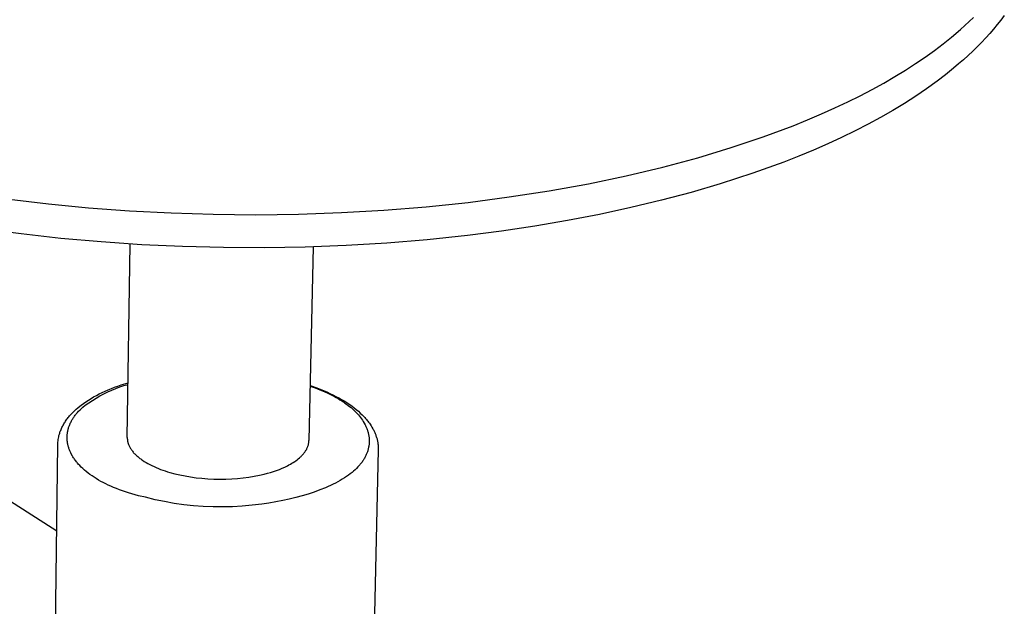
# Model space of a CAD drawing. Header units: millimetres. Extents: x -4170 to -1673, y 3725 to 5351.
# Tile 37 of 49: x -2304 to -2188, y 4957 to 5026. Entities that reach past the tile are written whole.
import ezdxf

# ---------------------------------------------------------------- set-up
doc = ezdxf.new("R2010")
doc.units = ezdxf.units.MM
doc.layers.add('Make2D$Visible$Curvas', color=7, linetype='Continuous')

msp = doc.modelspace()

# ---------------------------------------------------------------- linework, layer by layer
at = {"layer": 'Make2D$Visible$Curvas', "color": 7, "lineweight": -3, "true_color": 0xededed}
for p, q in [((-2193.02, 5025.6), (-2192.52, 5026.07)), ((-2192.52, 5026.07), (-2192.03, 5026.54)), ((-2188.8, 5026.24), (-2189.22, 5025.71)), ((-2188.4, 5026.77), (-2188.8, 5026.24)), ((-2194.6, 5024.23), (-2193.54, 5025.14)), ((-2193.54, 5025.14), (-2193.02, 5025.6)), ((-2190.11, 5024.66), (-2190.58, 5024.13)), ((-2189.65, 5025.18), (-2190.11, 5024.66)), ((-2189.22, 5025.71), (-2189.65, 5025.18)), ((-2196.6, 5022.67), (-2195.58, 5023.45)), ((-2195.58, 5023.45), (-2194.6, 5024.23)), ((-2191.07, 5023.61), (-2191.57, 5023.1)), ((-2190.58, 5024.13), (-2191.07, 5023.61)), ((-2197.68, 5021.89), (-2196.6, 5022.67)), ((-2192.09, 5022.59), (-2192.63, 5022.08)), ((-2191.57, 5023.1), (-2192.09, 5022.59)), ((-2200.01, 5020.35), (-2198.82, 5021.12)), ((-2198.82, 5021.12), (-2197.68, 5021.89)), ((-2193.19, 5021.58), (-2193.76, 5021.08)), ((-2192.63, 5022.08), (-2193.19, 5021.58)), ((-2201.25, 5019.59), (-2200.01, 5020.35)), ((-2194.35, 5020.58), (-2195.31, 5019.81)), ((-2193.76, 5021.08), (-2194.35, 5020.58)), ((-2203.91, 5018.09), (-2202.55, 5018.84)), ((-2202.55, 5018.84), (-2201.25, 5019.59)), ((-2196.3, 5019.05), (-2197.52, 5018.17)), ((-2195.31, 5019.81), (-2196.3, 5019.05)), ((-2205.32, 5017.35), (-2203.91, 5018.09)), ((-2197.52, 5018.17), (-2198.8, 5017.3)), ((-2208.3, 5015.91), (-2206.78, 5016.63)), ((-2206.78, 5016.63), (-2205.32, 5017.35)), ((-2198.8, 5017.3), (-2200.12, 5016.45)), ((-2209.88, 5015.2), (-2208.3, 5015.91)), ((-2201.5, 5015.62), (-2202.93, 5014.8)), ((-2200.12, 5016.45), (-2201.5, 5015.62)), ((-2213.19, 5013.82), (-2211.51, 5014.5)), ((-2211.51, 5014.5), (-2209.88, 5015.2)), ((-2202.93, 5014.8), (-2204.4, 5014)), ((-2216.72, 5012.5), (-2213.19, 5013.82)), ((-2205.93, 5013.21), (-2207.51, 5012.45)), ((-2204.4, 5014), (-2205.93, 5013.21)), ((-2220.46, 5011.25), (-2216.72, 5012.5)), ((-2207.51, 5012.45), (-2209.13, 5011.7)), ((-2224.39, 5010.06), (-2220.46, 5011.25)), ((-2210.8, 5010.97), (-2212.51, 5010.26)), ((-2209.13, 5011.7), (-2210.8, 5010.97)), ((-2228.51, 5008.95), (-2224.39, 5010.06)), ((-2214.28, 5009.56), (-2217.94, 5008.23)), ((-2212.51, 5010.26), (-2214.28, 5009.56)), ((-2232.8, 5007.93), (-2228.51, 5008.95)), ((-2237.25, 5007.01), (-2232.8, 5007.93)), ((-2217.94, 5008.23), (-2221.77, 5006.99)), ((-2246.55, 5005.45), (-2241.84, 5006.17)), ((-2241.84, 5006.17), (-2237.25, 5007.01)), ((-2221.77, 5006.99), (-2225.16, 5005.99)), ((-2305.26, 5005.19), (-2300.67, 5004.64)), ((-2251.38, 5004.82), (-2246.55, 5005.45)), ((-2228.65, 5005.06), (-2232.24, 5004.2)), ((-2225.16, 5005.99), (-2228.65, 5005.06)), ((-2300.67, 5004.64), (-2295.96, 5004.19)), ((-2295.96, 5004.19), (-2291.15, 5003.83)), ((-2291.15, 5003.83), (-2286.26, 5003.57)), ((-2266.25, 5003.62), (-2261.25, 5003.91)), ((-2261.25, 5003.91), (-2256.28, 5004.31)), ((-2256.28, 5004.31), (-2251.38, 5004.82)), ((-2232.24, 5004.2), (-2235.92, 5003.4)), ((-2286.26, 5003.57), (-2281.3, 5003.42)), ((-2281.3, 5003.42), (-2276.3, 5003.37)), ((-2276.3, 5003.37), (-2271.28, 5003.44)), ((-2271.28, 5003.44), (-2266.25, 5003.62)), ((-2239.69, 5002.68), (-2243.54, 5002.02)), ((-2235.92, 5003.4), (-2239.69, 5002.68)), ((-2303.86, 5001.11), (-2308.48, 5001.73)), ((-2243.54, 5002.02), (-2247.46, 5001.44)), ((-2299.19, 5000.59), (-2303.86, 5001.11)), ((-2294.47, 5000.17), (-2299.19, 5000.59)), ((-2256.16, 5000.43), (-2260.91, 5000.04)), ((-2251.45, 5000.93), (-2256.16, 5000.43)), ((-2247.46, 5001.44), (-2251.45, 5000.93)), ((-2289.71, 4999.84), (-2294.47, 5000.17)), ((-2284.92, 4999.62), (-2289.71, 4999.84)), ((-2280.11, 4999.5), (-2284.92, 4999.62)), ((-2275.3, 4999.48), (-2280.11, 4999.5)), ((-2270.49, 4999.56), (-2275.3, 4999.48)), ((-2265.69, 4999.75), (-2270.49, 4999.56)), ((-2260.91, 5000.04), (-2265.69, 4999.75))]:
    msp.add_line(p, q, dxfattribs=at)
at = {"layer": 'Make2D$Visible$Curvas', "color": 250, "lineweight": -3, "true_color": 0x111111}
for p, q in [((-2291.4, 4977.19), (-2291.06, 4999.92)), ((-2269.58, 4999.59), (-2270.06, 4976.86)), ((-2293.27, 4982.95), (-2292.89, 4983.09)), ((-2292.89, 4983.09), (-2292.51, 4983.24)), ((-2292.76, 4982.95), (-2292.28, 4983.13)), ((-2292.51, 4983.24), (-2292.11, 4983.37)), ((-2292.28, 4983.13), (-2291.79, 4983.29)), ((-2292.11, 4983.37), (-2291.3, 4983.63)), ((-2291.79, 4983.29), (-2291.3, 4983.44)), ((-2269.92, 4983.29), (-2269.12, 4983.01)), ((-2269.92, 4983.21), (-2269.35, 4983.01)), ((-2269.35, 4983.01), (-2268.8, 4982.8)), ((-2269.12, 4983.01), (-2268.73, 4982.86)), ((-2295.66, 4981.77), (-2295.35, 4981.96)), ((-2295.49, 4981.56), (-2295.06, 4981.83)), ((-2295.35, 4981.96), (-2295.03, 4982.13)), ((-2295.06, 4981.83), (-2294.61, 4982.08)), ((-2295.03, 4982.13), (-2294.69, 4982.31)), ((-2294.69, 4982.31), (-2294.35, 4982.47)), ((-2294.61, 4982.08), (-2294.16, 4982.32)), ((-2294.35, 4982.47), (-2294, 4982.64)), ((-2294.16, 4982.32), (-2293.7, 4982.54)), ((-2294, 4982.64), (-2293.64, 4982.79)), ((-2293.7, 4982.54), (-2293.23, 4982.75)), ((-2293.64, 4982.79), (-2293.27, 4982.95)), ((-2293.23, 4982.75), (-2292.76, 4982.95)), ((-2268.8, 4982.8), (-2268.28, 4982.59)), ((-2268.73, 4982.86), (-2268.35, 4982.7)), ((-2268.35, 4982.7), (-2267.97, 4982.54)), ((-2268.28, 4982.59), (-2267.78, 4982.36)), ((-2267.97, 4982.54), (-2267.61, 4982.38)), ((-2267.78, 4982.36), (-2267.54, 4982.25)), ((-2267.61, 4982.38), (-2267.26, 4982.21)), ((-2267.54, 4982.25), (-2267.3, 4982.13)), ((-2267.3, 4982.13), (-2267.07, 4982.01)), ((-2267.26, 4982.21), (-2266.91, 4982.03)), ((-2267.07, 4982.01), (-2266.85, 4981.89)), ((-2266.91, 4982.03), (-2266.57, 4981.86)), ((-2266.85, 4981.89), (-2266.63, 4981.76)), ((-2266.57, 4981.86), (-2266.25, 4981.67)), ((-2297.41, 4980.51), (-2297.2, 4980.69)), ((-2297.2, 4980.69), (-2296.98, 4980.87)), ((-2296.98, 4980.87), (-2296.82, 4980.99)), ((-2296.82, 4980.99), (-2296.54, 4981.2)), ((-2296.79, 4980.6), (-2296.62, 4980.75)), ((-2296.62, 4980.75), (-2296.34, 4980.98)), ((-2296.62, 4980.75), (-2296.62, 4980.75)), ((-2296.54, 4981.2), (-2296.26, 4981.39)), ((-2296.34, 4980.98), (-2295.92, 4981.28)), ((-2296.26, 4981.39), (-2295.97, 4981.58)), ((-2295.97, 4981.58), (-2295.66, 4981.77)), ((-2295.92, 4981.28), (-2295.49, 4981.56)), ((-2266.63, 4981.76), (-2266.42, 4981.63)), ((-2266.42, 4981.63), (-2266.22, 4981.51)), ((-2266.25, 4981.67), (-2265.93, 4981.49)), ((-2266.22, 4981.51), (-2266.02, 4981.38)), ((-2266.02, 4981.38), (-2265.83, 4981.24)), ((-2265.93, 4981.49), (-2265.63, 4981.29)), ((-2265.83, 4981.24), (-2265.64, 4981.11)), ((-2265.64, 4981.11), (-2265.46, 4980.97)), ((-2265.63, 4981.29), (-2265.33, 4981.1)), ((-2265.46, 4980.97), (-2265.29, 4980.84)), ((-2265.33, 4981.1), (-2265.04, 4980.9)), ((-2265.29, 4980.84), (-2265.12, 4980.7)), ((-2265.12, 4980.7), (-2264.96, 4980.56)), ((-2265.04, 4980.9), (-2264.77, 4980.69)), ((-2264.77, 4980.69), (-2264.5, 4980.48)), ((-2298.41, 4979.43), (-2298.33, 4979.53)), ((-2298.33, 4979.53), (-2298.25, 4979.63)), ((-2298.25, 4979.63), (-2298.17, 4979.73)), ((-2298.17, 4979.73), (-2297.99, 4979.93)), ((-2297.99, 4979.93), (-2297.81, 4980.13)), ((-2297.81, 4980.13), (-2297.61, 4980.32)), ((-2297.76, 4979.47), (-2297.7, 4979.55)), ((-2297.7, 4979.55), (-2297.64, 4979.64)), ((-2297.64, 4979.64), (-2297.58, 4979.72)), ((-2297.61, 4980.32), (-2297.41, 4980.51)), ((-2297.58, 4979.72), (-2297.52, 4979.8)), ((-2297.52, 4979.8), (-2297.46, 4979.88)), ((-2297.46, 4979.88), (-2297.39, 4979.96)), ((-2297.39, 4979.96), (-2297.25, 4980.12)), ((-2297.25, 4980.12), (-2297.11, 4980.28)), ((-2297.11, 4980.28), (-2296.95, 4980.44)), ((-2296.95, 4980.44), (-2296.79, 4980.6)), ((-2264.96, 4980.56), (-2264.81, 4980.42)), ((-2264.81, 4980.42), (-2264.66, 4980.28)), ((-2264.66, 4980.28), (-2264.52, 4980.13)), ((-2264.52, 4980.13), (-2264.38, 4979.99)), ((-2264.5, 4980.48), (-2264.26, 4980.28)), ((-2264.38, 4979.99), (-2264.25, 4979.84)), ((-2264.26, 4980.28), (-2264.03, 4980.07)), ((-2264.25, 4979.84), (-2264.13, 4979.69)), ((-2264.13, 4979.69), (-2264.01, 4979.54)), ((-2264.03, 4980.07), (-2263.81, 4979.86)), ((-2264.01, 4979.54), (-2263.9, 4979.39)), ((-2263.81, 4979.86), (-2263.61, 4979.65)), ((-2263.61, 4979.65), (-2263.51, 4979.54)), ((-2263.51, 4979.54), (-2263.41, 4979.43)), ((-2299.13, 4978.25), (-2299.08, 4978.37)), ((-2299.08, 4978.37), (-2299.02, 4978.48)), ((-2299.02, 4978.48), (-2298.96, 4978.58)), ((-2298.96, 4978.58), (-2298.9, 4978.69)), ((-2298.9, 4978.69), (-2298.84, 4978.8)), ((-2298.84, 4978.8), (-2298.78, 4978.91)), ((-2298.78, 4978.91), (-2298.71, 4979.01)), ((-2298.71, 4979.01), (-2298.64, 4979.12)), ((-2298.64, 4979.12), (-2298.57, 4979.22)), ((-2298.57, 4979.22), (-2298.49, 4979.33)), ((-2298.49, 4979.33), (-2298.41, 4979.43)), ((-2298.31, 4978.28), (-2298.29, 4978.37)), ((-2298.29, 4978.37), (-2298.26, 4978.45)), ((-2298.26, 4978.45), (-2298.23, 4978.54)), ((-2298.23, 4978.54), (-2298.2, 4978.62)), ((-2298.2, 4978.62), (-2298.16, 4978.71)), ((-2298.16, 4978.71), (-2298.12, 4978.8)), ((-2298.12, 4978.8), (-2298.09, 4978.88)), ((-2298.09, 4978.88), (-2298.04, 4978.97)), ((-2298.04, 4978.97), (-2298, 4979.05)), ((-2298, 4979.05), (-2297.96, 4979.14)), ((-2297.96, 4979.14), (-2297.91, 4979.22)), ((-2297.91, 4979.22), (-2297.86, 4979.3)), ((-2297.86, 4979.3), (-2297.81, 4979.39)), ((-2297.81, 4979.39), (-2297.76, 4979.47)), ((-2263.9, 4979.39), (-2263.79, 4979.24)), ((-2263.79, 4979.24), (-2263.69, 4979.09)), ((-2263.69, 4979.09), (-2263.46, 4978.68)), ((-2263.46, 4978.68), (-2263.42, 4978.59)), ((-2263.42, 4978.59), (-2263.38, 4978.5)), ((-2263.41, 4979.43), (-2263.31, 4979.32)), ((-2263.38, 4978.5), (-2263.34, 4978.41)), ((-2263.34, 4978.41), (-2263.3, 4978.33)), ((-2263.31, 4979.32), (-2263.22, 4979.21)), ((-2263.22, 4979.21), (-2263.13, 4979.1)), ((-2263.13, 4979.1), (-2263.05, 4978.99)), ((-2263.05, 4978.99), (-2262.96, 4978.87)), ((-2262.96, 4978.87), (-2262.88, 4978.76)), ((-2262.88, 4978.76), (-2262.77, 4978.58)), ((-2262.77, 4978.58), (-2262.66, 4978.41)), ((-2262.66, 4978.41), (-2262.55, 4978.23)), ((-2299.49, 4977.12), (-2299.45, 4977.27)), ((-2299.45, 4977.27), (-2299.42, 4977.43)), ((-2299.42, 4977.43), (-2299.38, 4977.58)), ((-2299.38, 4977.58), (-2299.34, 4977.69)), ((-2299.34, 4977.69), (-2299.31, 4977.81)), ((-2299.31, 4977.81), (-2299.27, 4977.92)), ((-2299.27, 4977.92), (-2299.22, 4978.03)), ((-2299.22, 4978.03), (-2299.18, 4978.14)), ((-2299.18, 4978.14), (-2299.13, 4978.25)), ((-2298.47, 4977.4), (-2298.46, 4977.49)), ((-2298.47, 4977.32), (-2298.47, 4977.4)), ((-2298.47, 4977.23), (-2298.47, 4977.32)), ((-2298.47, 4977.14), (-2298.47, 4977.23)), ((-2298.46, 4977.49), (-2298.45, 4977.58)), ((-2298.45, 4977.58), (-2298.44, 4977.67)), ((-2298.44, 4977.67), (-2298.43, 4977.76)), ((-2298.43, 4977.76), (-2298.42, 4977.84)), ((-2298.42, 4977.84), (-2298.4, 4977.93)), ((-2298.4, 4977.93), (-2298.38, 4978.02)), ((-2298.38, 4978.02), (-2298.36, 4978.1)), ((-2298.36, 4978.1), (-2298.34, 4978.19)), ((-2298.34, 4978.19), (-2298.31, 4978.28)), ((-2291.4, 4977.19), (-2291.4, 4977.15)), ((-2263.3, 4978.33), (-2263.26, 4978.24)), ((-2263.26, 4978.24), (-2263.23, 4978.15)), ((-2263.23, 4978.15), (-2263.2, 4978.06)), ((-2263.2, 4978.06), (-2263.17, 4977.97)), ((-2263.17, 4977.97), (-2263.14, 4977.88)), ((-2263.14, 4977.88), (-2263.12, 4977.79)), ((-2263.12, 4977.79), (-2263.09, 4977.7)), ((-2263.09, 4977.7), (-2263.07, 4977.61)), ((-2263.07, 4977.61), (-2263.05, 4977.52)), ((-2263.05, 4977.52), (-2263.04, 4977.42)), ((-2263.04, 4977.42), (-2263.02, 4977.33)), ((-2263.02, 4977.33), (-2263.01, 4977.24)), ((-2263.01, 4977.24), (-2263, 4977.15)), ((-2262.55, 4978.23), (-2262.51, 4978.14)), ((-2262.51, 4978.14), (-2262.46, 4978.04)), ((-2262.46, 4978.04), (-2262.42, 4977.95)), ((-2262.42, 4977.95), (-2262.37, 4977.86)), ((-2262.37, 4977.86), (-2262.33, 4977.77)), ((-2262.33, 4977.77), (-2262.29, 4977.68)), ((-2262.29, 4977.68), (-2262.26, 4977.58)), ((-2262.26, 4977.58), (-2262.22, 4977.49)), ((-2262.22, 4977.49), (-2262.19, 4977.4)), ((-2262.19, 4977.4), (-2262.16, 4977.3)), ((-2262.16, 4977.3), (-2262.13, 4977.21)), ((-2262.13, 4977.21), (-2262.1, 4977.11)), ((-2299.96, 4945.43), (-2299.56, 4976.36)), ((-2299.56, 4976.51), (-2299.55, 4976.66)), ((-2299.56, 4976.36), (-2299.56, 4976.51)), ((-2299.55, 4976.66), (-2299.53, 4976.82)), ((-2299.53, 4976.82), (-2299.51, 4976.97)), ((-2299.51, 4976.97), (-2299.49, 4977.12)), ((-2298.47, 4977.05), (-2298.47, 4977.14)), ((-2298.46, 4976.96), (-2298.47, 4977.05)), ((-2298.46, 4976.87), (-2298.46, 4976.96)), ((-2298.45, 4976.79), (-2298.46, 4976.87)), ((-2298.44, 4976.7), (-2298.45, 4976.79)), ((-2298.43, 4976.61), (-2298.44, 4976.7)), ((-2298.41, 4976.52), (-2298.43, 4976.61)), ((-2298.39, 4976.43), (-2298.41, 4976.52)), ((-2298.38, 4976.34), (-2298.39, 4976.43)), ((-2298.36, 4976.26), (-2298.38, 4976.34)), ((-2298.33, 4976.17), (-2298.36, 4976.26)), ((-2298.31, 4976.08), (-2298.33, 4976.17)), ((-2298.28, 4975.99), (-2298.31, 4976.08)), ((-2291.4, 4977.15), (-2291.4, 4977.11)), ((-2291.4, 4977.11), (-2291.4, 4977.07)), ((-2291.4, 4977.07), (-2291.4, 4977.03)), ((-2291.4, 4977.03), (-2291.39, 4976.99)), ((-2291.39, 4976.99), (-2291.39, 4976.95)), ((-2291.39, 4976.95), (-2291.38, 4976.91)), ((-2291.38, 4976.91), (-2291.38, 4976.87)), ((-2291.38, 4976.87), (-2291.37, 4976.83)), ((-2291.37, 4976.83), (-2291.37, 4976.79)), ((-2291.37, 4976.79), (-2291.36, 4976.74)), ((-2291.36, 4976.74), (-2291.35, 4976.7)), ((-2291.35, 4976.7), (-2291.34, 4976.66)), ((-2291.34, 4976.66), (-2291.33, 4976.62)), ((-2291.33, 4976.62), (-2291.32, 4976.58)), ((-2291.32, 4976.58), (-2291.31, 4976.54)), ((-2291.31, 4976.54), (-2291.29, 4976.5)), ((-2291.29, 4976.5), (-2291.28, 4976.46)), ((-2291.28, 4976.46), (-2291.27, 4976.42)), ((-2291.27, 4976.42), (-2291.25, 4976.38)), ((-2291.25, 4976.38), (-2291.22, 4976.29)), ((-2291.22, 4976.29), (-2291.18, 4976.21)), ((-2291.18, 4976.21), (-2291.14, 4976.13)), ((-2291.14, 4976.13), (-2291.1, 4976.05)), ((-2291.1, 4976.05), (-2291.06, 4975.97)), ((-2270.27, 4975.97), (-2270.23, 4976.04)), ((-2270.23, 4976.04), (-2270.21, 4976.12)), ((-2270.21, 4976.12), (-2270.18, 4976.19)), ((-2270.18, 4976.19), (-2270.16, 4976.26)), ((-2270.16, 4976.26), (-2270.13, 4976.33)), ((-2270.13, 4976.33), (-2270.12, 4976.41)), ((-2270.12, 4976.41), (-2270.1, 4976.48)), ((-2270.1, 4976.48), (-2270.09, 4976.56)), ((-2270.09, 4976.56), (-2270.08, 4976.59)), ((-2270.08, 4976.59), (-2270.07, 4976.63)), ((-2270.07, 4976.7), (-2270.06, 4976.74)), ((-2270.07, 4976.67), (-2270.07, 4976.7)), ((-2270.07, 4976.63), (-2270.07, 4976.67)), ((-2270.06, 4976.82), (-2270.06, 4976.86)), ((-2270.06, 4976.78), (-2270.06, 4976.82)), ((-2270.06, 4976.74), (-2270.06, 4976.78)), ((-2263.05, 4976.07), (-2263.07, 4975.98)), ((-2263.03, 4976.16), (-2263.05, 4976.07)), ((-2263.02, 4976.25), (-2263.03, 4976.16)), ((-2263.01, 4976.34), (-2263.02, 4976.25)), ((-2263, 4976.43), (-2263.01, 4976.34)), ((-2263, 4977.15), (-2262.99, 4977.06)), ((-2262.99, 4976.52), (-2263, 4976.43)), ((-2262.99, 4977.06), (-2262.99, 4976.97)), ((-2262.99, 4976.97), (-2262.98, 4976.88)), ((-2262.98, 4976.7), (-2262.99, 4976.61)), ((-2262.99, 4976.61), (-2262.99, 4976.52)), ((-2262.98, 4976.88), (-2262.98, 4976.79)), ((-2262.98, 4976.79), (-2262.98, 4976.7)), ((-2262.1, 4977.11), (-2262.07, 4977.02)), ((-2262.07, 4977.02), (-2262.05, 4976.92)), ((-2262.05, 4976.92), (-2262.03, 4976.83)), ((-2262.03, 4976.83), (-2262.01, 4976.73)), ((-2262.01, 4976.73), (-2261.99, 4976.64)), ((-2261.99, 4976.64), (-2261.97, 4976.54)), ((-2261.97, 4976.54), (-2261.96, 4976.44)), ((-2261.96, 4976.44), (-2261.95, 4976.35)), ((-2261.95, 4976.35), (-2261.94, 4976.25)), ((-2261.94, 4976.25), (-2261.93, 4976.15)), ((-2261.93, 4976.15), (-2261.93, 4976.05)), ((-2261.93, 4976.05), (-2261.92, 4975.96)), ((-2298.25, 4975.91), (-2298.28, 4975.99)), ((-2298.22, 4975.82), (-2298.25, 4975.91)), ((-2298.19, 4975.73), (-2298.22, 4975.82)), ((-2298.15, 4975.64), (-2298.19, 4975.73)), ((-2298.12, 4975.56), (-2298.15, 4975.64)), ((-2298.08, 4975.47), (-2298.12, 4975.56)), ((-2298.04, 4975.38), (-2298.08, 4975.47)), ((-2297.99, 4975.29), (-2298.04, 4975.38)), ((-2297.83, 4975), (-2297.99, 4975.29)), ((-2297.78, 4974.91), (-2297.83, 4975)), ((-2297.72, 4974.82), (-2297.78, 4974.91)), ((-2291.06, 4975.97), (-2291.01, 4975.89)), ((-2291.01, 4975.89), (-2290.96, 4975.81)), ((-2290.96, 4975.81), (-2290.9, 4975.73)), ((-2290.9, 4975.73), (-2290.84, 4975.65)), ((-2290.84, 4975.65), (-2290.78, 4975.57)), ((-2290.78, 4975.57), (-2290.72, 4975.49)), ((-2290.72, 4975.49), (-2290.65, 4975.41)), ((-2290.65, 4975.41), (-2290.58, 4975.33)), ((-2290.58, 4975.33), (-2290.51, 4975.26)), ((-2290.51, 4975.26), (-2290.43, 4975.18)), ((-2290.43, 4975.18), (-2290.35, 4975.1)), ((-2290.35, 4975.1), (-2290.27, 4975.03)), ((-2290.27, 4975.03), (-2290.18, 4974.96)), ((-2290.18, 4974.96), (-2290.1, 4974.88)), ((-2290.1, 4974.88), (-2290.01, 4974.81)), ((-2271.12, 4974.86), (-2271.05, 4974.92)), ((-2271.05, 4974.92), (-2270.99, 4974.98)), ((-2270.99, 4974.98), (-2270.93, 4975.04)), ((-2270.93, 4975.04), (-2270.87, 4975.1)), ((-2270.87, 4975.1), (-2270.81, 4975.17)), ((-2270.81, 4975.17), (-2270.75, 4975.23)), ((-2270.75, 4975.23), (-2270.7, 4975.29)), ((-2270.7, 4975.29), (-2270.65, 4975.36)), ((-2270.65, 4975.36), (-2270.59, 4975.42)), ((-2270.59, 4975.42), (-2270.55, 4975.49)), ((-2270.55, 4975.49), (-2270.5, 4975.56)), ((-2270.5, 4975.56), (-2270.45, 4975.63)), ((-2270.45, 4975.63), (-2270.41, 4975.69)), ((-2270.41, 4975.69), (-2270.37, 4975.76)), ((-2270.37, 4975.76), (-2270.33, 4975.83)), ((-2270.33, 4975.83), (-2270.3, 4975.9)), ((-2270.3, 4975.9), (-2270.27, 4975.97)), ((-2263.46, 4974.92), (-2263.5, 4974.83)), ((-2263.41, 4975), (-2263.46, 4974.92)), ((-2263.37, 4975.09), (-2263.41, 4975)), ((-2263.33, 4975.18), (-2263.37, 4975.09)), ((-2263.29, 4975.27), (-2263.33, 4975.18)), ((-2263.26, 4975.35), (-2263.29, 4975.27)), ((-2263.22, 4975.44), (-2263.26, 4975.35)), ((-2263.19, 4975.53), (-2263.22, 4975.44)), ((-2263.16, 4975.62), (-2263.19, 4975.53)), ((-2263.14, 4975.71), (-2263.16, 4975.62)), ((-2263.11, 4975.8), (-2263.14, 4975.71)), ((-2263.09, 4975.89), (-2263.11, 4975.8)), ((-2263.07, 4975.98), (-2263.09, 4975.89)), ((-2261.92, 4975.76), (-2262.64, 4944.82)), ((-2261.92, 4975.96), (-2261.92, 4975.86)), ((-2261.92, 4975.86), (-2261.92, 4975.76)), ((-2297.65, 4974.72), (-2297.72, 4974.82)), ((-2297.59, 4974.63), (-2297.65, 4974.72)), ((-2297.52, 4974.54), (-2297.59, 4974.63)), ((-2297.45, 4974.44), (-2297.52, 4974.54)), ((-2297.38, 4974.35), (-2297.45, 4974.44)), ((-2297.3, 4974.26), (-2297.38, 4974.35)), ((-2297.23, 4974.17), (-2297.3, 4974.26)), ((-2297.15, 4974.07), (-2297.23, 4974.17)), ((-2296.98, 4973.89), (-2297.15, 4974.07)), ((-2296.81, 4973.71), (-2296.98, 4973.89)), ((-2296.62, 4973.54), (-2296.81, 4973.71)), ((-2290.01, 4974.81), (-2289.91, 4974.74)), ((-2289.91, 4974.74), (-2289.82, 4974.67)), ((-2289.82, 4974.67), (-2289.72, 4974.6)), ((-2289.72, 4974.6), (-2289.62, 4974.53)), ((-2289.62, 4974.53), (-2289.41, 4974.39)), ((-2289.41, 4974.39), (-2289.2, 4974.26)), ((-2289.2, 4974.26), (-2288.97, 4974.13)), ((-2288.97, 4974.13), (-2288.74, 4974.01)), ((-2288.74, 4974.01), (-2288.5, 4973.89)), ((-2288.5, 4973.89), (-2288.25, 4973.77)), ((-2288.25, 4973.77), (-2288, 4973.66)), ((-2273.21, 4973.58), (-2272.9, 4973.72)), ((-2272.9, 4973.72), (-2272.59, 4973.87)), ((-2272.59, 4973.87), (-2272.41, 4973.97)), ((-2272.41, 4973.97), (-2272.23, 4974.07)), ((-2272.23, 4974.07), (-2272.06, 4974.17)), ((-2272.06, 4974.17), (-2271.9, 4974.27)), ((-2271.9, 4974.27), (-2271.74, 4974.37)), ((-2271.74, 4974.37), (-2271.59, 4974.47)), ((-2271.59, 4974.47), (-2271.45, 4974.58)), ((-2271.45, 4974.58), (-2271.32, 4974.68)), ((-2271.32, 4974.68), (-2271.18, 4974.8)), ((-2271.18, 4974.8), (-2271.12, 4974.86)), ((-2264.32, 4973.73), (-2264.47, 4973.57)), ((-2264.24, 4973.81), (-2264.32, 4973.73)), ((-2264.17, 4973.89), (-2264.24, 4973.81)), ((-2264.1, 4973.98), (-2264.17, 4973.89)), ((-2264.03, 4974.06), (-2264.1, 4973.98)), ((-2263.96, 4974.14), (-2264.03, 4974.06)), ((-2263.89, 4974.23), (-2263.96, 4974.14)), ((-2263.83, 4974.31), (-2263.89, 4974.23)), ((-2263.77, 4974.4), (-2263.83, 4974.31)), ((-2263.71, 4974.48), (-2263.77, 4974.4)), ((-2263.66, 4974.57), (-2263.71, 4974.48)), ((-2263.61, 4974.66), (-2263.66, 4974.57)), ((-2263.55, 4974.74), (-2263.61, 4974.66)), ((-2263.5, 4974.83), (-2263.55, 4974.74)), ((-2296.42, 4973.36), (-2296.62, 4973.54)), ((-2296.22, 4973.19), (-2296.42, 4973.36)), ((-2296, 4973.02), (-2296.22, 4973.19)), ((-2295.78, 4972.85), (-2296, 4973.02)), ((-2295.54, 4972.68), (-2295.78, 4972.85)), ((-2295.3, 4972.52), (-2295.54, 4972.68)), ((-2288, 4973.66), (-2287.74, 4973.55)), ((-2287.74, 4973.55), (-2287.48, 4973.45)), ((-2287.48, 4973.45), (-2287.21, 4973.35)), ((-2287.21, 4973.35), (-2286.94, 4973.26)), ((-2286.94, 4973.26), (-2286.66, 4973.17)), ((-2286.66, 4973.17), (-2286.39, 4973.09)), ((-2286.39, 4973.09), (-2285.83, 4972.94)), ((-2285.83, 4972.94), (-2285.23, 4972.8)), ((-2285.23, 4972.8), (-2284.62, 4972.68)), ((-2284.62, 4972.68), (-2283.98, 4972.57)), ((-2283.98, 4972.57), (-2283.31, 4972.47)), ((-2277.13, 4972.53), (-2276.5, 4972.64)), ((-2276.5, 4972.64), (-2275.89, 4972.76)), ((-2275.89, 4972.76), (-2275.31, 4972.89)), ((-2275.31, 4972.89), (-2274.94, 4972.99)), ((-2274.94, 4972.99), (-2274.58, 4973.09)), ((-2274.58, 4973.09), (-2274.22, 4973.2)), ((-2274.22, 4973.2), (-2273.88, 4973.32)), ((-2273.88, 4973.32), (-2273.54, 4973.45)), ((-2273.54, 4973.45), (-2273.21, 4973.58)), ((-2265.66, 4972.6), (-2265.9, 4972.44)), ((-2265.43, 4972.76), (-2265.66, 4972.6)), ((-2265.21, 4972.92), (-2265.43, 4972.76)), ((-2265, 4973.09), (-2265.21, 4972.92)), ((-2264.82, 4973.25), (-2265, 4973.09)), ((-2264.64, 4973.41), (-2264.82, 4973.25)), ((-2264.47, 4973.57), (-2264.64, 4973.41)), ((-2295.05, 4972.36), (-2295.3, 4972.52)), ((-2294.78, 4972.2), (-2295.05, 4972.36)), ((-2294.51, 4972.04), (-2294.78, 4972.2)), ((-2294.23, 4971.89), (-2294.51, 4972.04)), ((-2293.93, 4971.74), (-2294.23, 4971.89)), ((-2293.63, 4971.6), (-2293.93, 4971.74)), ((-2293.32, 4971.46), (-2293.63, 4971.6)), ((-2293, 4971.32), (-2293.32, 4971.46)), ((-2283.31, 4972.47), (-2282.64, 4972.4)), ((-2282.64, 4972.4), (-2281.94, 4972.35)), ((-2281.94, 4972.35), (-2281.25, 4972.31)), ((-2281.25, 4972.31), (-2280.54, 4972.3)), ((-2280.54, 4972.3), (-2279.84, 4972.31)), ((-2279.84, 4972.31), (-2279.14, 4972.33)), ((-2279.14, 4972.33), (-2278.46, 4972.38)), ((-2278.46, 4972.38), (-2277.79, 4972.45)), ((-2277.79, 4972.45), (-2277.13, 4972.53)), ((-2267.82, 4971.42), (-2268.13, 4971.28)), ((-2267.52, 4971.56), (-2267.82, 4971.42)), ((-2267.23, 4971.7), (-2267.52, 4971.56)), ((-2266.95, 4971.84), (-2267.23, 4971.7)), ((-2266.67, 4971.99), (-2266.95, 4971.84)), ((-2266.41, 4972.13), (-2266.67, 4971.99)), ((-2266.15, 4972.29), (-2266.41, 4972.13)), ((-2265.9, 4972.44), (-2266.15, 4972.29)), ((-2292.67, 4971.19), (-2293, 4971.32)), ((-2292.33, 4971.06), (-2292.67, 4971.19)), ((-2291.98, 4970.93), (-2292.33, 4971.06)), ((-2291.62, 4970.81), (-2291.98, 4970.93)), ((-2291.25, 4970.69), (-2291.62, 4970.81)), ((-2290.87, 4970.58), (-2291.25, 4970.69)), ((-2290.08, 4970.36), (-2290.87, 4970.58)), ((-2289.26, 4970.17), (-2290.08, 4970.36)), ((-2270.86, 4970.34), (-2271.6, 4970.14)), ((-2270.14, 4970.55), (-2270.86, 4970.34)), ((-2269.44, 4970.78), (-2270.14, 4970.55)), ((-2268.77, 4971.03), (-2269.44, 4970.78)), ((-2268.13, 4971.28), (-2268.77, 4971.03)), ((-2288.14, 4969.89), (-2289.26, 4970.17)), ((-2287.02, 4969.66), (-2288.14, 4969.89)), ((-2285.89, 4969.46), (-2287.02, 4969.66)), ((-2284.76, 4969.29), (-2285.89, 4969.46)), ((-2283.62, 4969.17), (-2284.76, 4969.29)), ((-2282.47, 4969.08), (-2283.62, 4969.17)), ((-2281.33, 4969.04), (-2282.47, 4969.08)), ((-2277.89, 4969.12), (-2279.03, 4969.05)), ((-2276.74, 4969.23), (-2277.89, 4969.12)), ((-2275.61, 4969.37), (-2276.74, 4969.23)), ((-2274.77, 4969.49), (-2275.61, 4969.37)), ((-2273.95, 4969.63), (-2274.77, 4969.49)), ((-2273.15, 4969.78), (-2273.95, 4969.63)), ((-2272.37, 4969.95), (-2273.15, 4969.78)), ((-2271.6, 4970.14), (-2272.37, 4969.95)), ((-2280.18, 4969.03), (-2281.33, 4969.04)), ((-2279.03, 4969.05), (-2280.18, 4969.03))]:
    msp.add_line(p, q, dxfattribs=at)
at = {"layer": 'Make2D$Visible$Curvas', "color": 29, "lineweight": -3, "true_color": 0x4d342b}
for p, q in [((-2299.69, 4966.21), (-2349.21, 4997.79)), ((-2299.72, 4963.96), (-2299.71, 4963.96))]:
    msp.add_line(p, q, dxfattribs=at)

doc.saveas('drawing.dxf')
